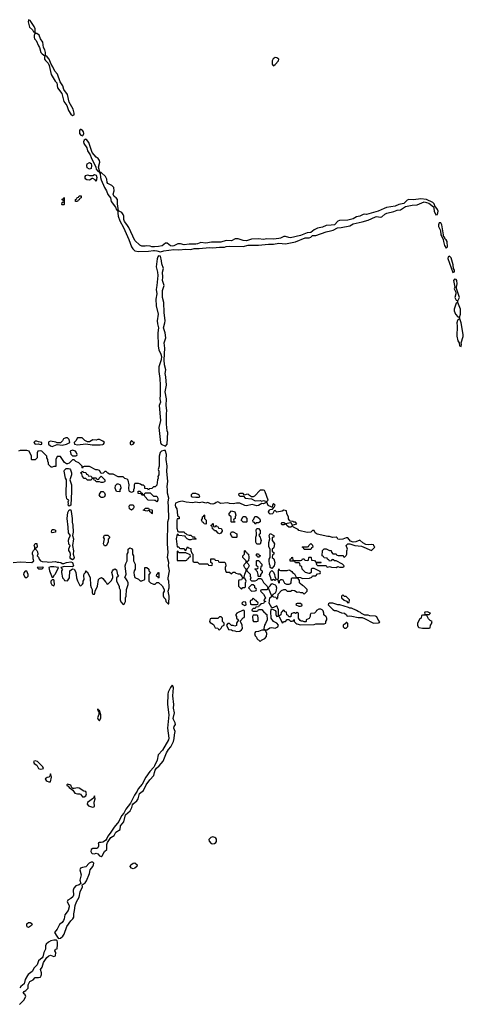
# Model space of a CAD drawing. Header units: inches. Extents: x 2769379 to 2883802, y 684208 to 828654.
# Tile 100 of 256: x 2848406 to 2853654, y 729658 to 741318. Entities that reach past the tile are written whole.
import ezdxf

# ---------------------------------------------------------------- set-up
doc = ezdxf.new("R2010")
doc.units = ezdxf.units.IN
doc.header["$MEASUREMENT"] = 0
for name, color, linetype in [('C8742', 7, 'Continuous'), ('C8743', 7, 'Continuous'), ('C8744', 7, 'Continuous'), ('C8753', 7, 'Continuous'), ('C8754', 7, 'Continuous')]:
    doc.layers.add(name, color=color, linetype=linetype)

msp = doc.modelspace()

# ---------------------------------------------------------------- linework, layer by layer
at = {"layer": 'C8742', "color": 2, "elevation": 2}
for points in [[(2848402, 729658), (2848453, 729707), (2848480, 729750), (2848470, 729769), (2848449, 729790), (2848457, 729810), (2848479, 729821), (2848506, 729850), (2848507, 729890), (2848527, 729930), (2848564, 729950), (2848590, 729975), (2848630, 729974), (2848650, 729979), (2848656, 729984), (2848660, 730000)], [(2848499, 730000), (2848469, 729951), (2848460, 729900), (2848419, 729870), (2848406, 729854)]]:
    msp.add_lwpolyline(points, dxfattribs=at)
at = {"layer": 'C8743', "color": 2, "elevation": 2}
for points in [[(2849113, 740000), (2849114, 739970), (2849129, 739949), (2849150, 739943), (2849158, 739950), (2849164, 739970), (2849160, 739990), (2849154, 740000)], [(2850000, 738630), (2849970, 738630), (2849950, 738638), (2849910, 738642), (2849890, 738635), (2849850, 738636), (2849828, 738648), (2849770, 738703), (2849696, 738856), (2849674, 738894), (2849644, 738930), (2849637, 738950), (2849637, 738990), (2849632, 739012), (2849615, 739035), (2849573, 739053), (2849563, 739137), (2849564, 739190), (2849549, 739209), (2849525, 739225), (2849513, 739250), (2849523, 739290), (2849518, 739330), (2849495, 739355), (2849450, 739380), (2849442, 739390), (2849436, 739430), (2849422, 739462), (2849370, 739509), (2849353, 739513), (2849350, 739526), (2849344, 739516), (2849357, 739497), (2849362, 739450), (2849370, 739422), (2849411, 739330), (2849433, 739293), (2849449, 739249), (2849480, 739210), (2849490, 739167), (2849539, 739099), (2849550, 739067), (2849565, 739065), (2849571, 738990), (2849590, 738937), (2849636, 738856), (2849696, 738716), (2849727, 738630), (2849744, 738604), (2849770, 738581), (2849810, 738571), (2849930, 738575), (2849990, 738584), (2850000, 738584)], [(2850000, 735786), (2849990, 735786), (2849970, 735766), (2849938, 735762), (2849930, 735746), (2849922, 735762), (2849887, 735767), (2849886, 735790), (2849870, 735806), (2849850, 735806), (2849836, 735816), (2849810, 735826), (2849770, 735826), (2849762, 735810), (2849762, 735770), (2849754, 735750), (2849754, 735730), (2849730, 735718), (2849706, 735730), (2849700, 735740), (2849698, 735770), (2849702, 735810), (2849690, 735866), (2849676, 735876), (2849650, 735886), (2849630, 735906), (2849570, 735906), (2849510, 735938), (2849470, 735938), (2849450, 735948), (2849430, 735968), (2849413, 735967), (2849392, 735948), (2849370, 735946), (2849350, 735978), (2849327, 735987), (2849308, 735988), (2849230, 736026), (2849170, 736026), (2849158, 736022), (2849150, 736006), (2849146, 736010), (2849146, 736030), (2849106, 736070), (2849070, 736086), (2849050, 736106), (2849030, 736106), (2848990, 736066), (2848970, 736058), (2848960, 736060), (2848935, 736075), (2848890, 736146), (2848850, 736146), (2848844, 736136), (2848834, 736110), (2848833, 736027), (2848810, 736026), (2848790, 736018), (2848780, 736020), (2848746, 736050), (2848746, 736070), (2848738, 736090), (2848738, 736110), (2848726, 736130), (2848726, 736150), (2848666, 736210), (2848650, 736213), (2848622, 736210), (2848612, 736190), (2848612, 736128), (2848590, 736106), (2848550, 736106), (2848546, 736110), (2848546, 736150), (2848518, 736210), (2848490, 736217), (2848410, 736215), (2848392, 736210)], [(2850000, 735626), (2849927, 735627), (2849886, 735670), (2849882, 735682), (2849850, 735686), (2849842, 735702), (2849807, 735707), (2849807, 735733), (2849833, 735733), (2849838, 735718), (2849853, 735713), (2849858, 735698), (2849870, 735694), (2849882, 735698), (2849890, 735714), (2849950, 735714), (2849990, 735674), (2850000, 735674)], [(2848329, 734891), (2848410, 734899), (2848550, 734891), (2848575, 734910), (2848567, 734933), (2848566, 734970), (2848558, 734990), (2848558, 735010), (2848570, 735034), (2848586, 735050), (2848586, 735070), (2848578, 735090), (2848590, 735114), (2848610, 735114), (2848612, 735070), (2848598, 735062), (2848594, 735050), (2848610, 735034), (2848617, 735017), (2848622, 734990), (2848614, 734970), (2848630, 734954), (2848638, 734930), (2848652, 734910), (2848670, 734901), (2848730, 734899), (2848750, 734894), (2848830, 734901), (2848850, 734894), (2848870, 734895), (2848892, 734890), (2848910, 734878), (2848930, 734878), (2848958, 734890), (2849010, 734899), (2849031, 734891), (2849042, 734850), (2849030, 734838), (2848938, 734842), (2848894, 734830), (2848911, 734810), (2848902, 734790), (2848902, 734770), (2848912, 734710), (2848934, 734690), (2848938, 734678), (2848970, 734674), (2848995, 734710), (2848998, 734790), (2849030, 734814), (2849050, 734812), (2849070, 734774), (2849078, 734710), (2849090, 734674), (2849118, 734618), (2849130, 734614), (2849150, 734634), (2849155, 734645), (2849158, 734670), (2849168, 734690), (2849163, 734737), (2849170, 734754), (2849186, 734770), (2849188, 734790), (2849193, 734793), (2849198, 734778), (2849210, 734774), (2849238, 734710), (2849243, 734623), (2849250, 734594), (2849262, 734570), (2849262, 734530), (2849270, 734514), (2849290, 734514), (2849296, 734524), (2849298, 734550), (2849328, 734610), (2849338, 734690), (2849350, 734702), (2849372, 734712), (2849390, 734702), (2849420, 734660), (2849434, 734650), (2849438, 734638), (2849450, 734634), (2849490, 734674), (2849506, 734710), (2849506, 734730), (2849495, 734770), (2849502, 734790), (2849510, 734802), (2849530, 734814), (2849550, 734802), (2849565, 734745), (2849574, 734730), (2849553, 734707), (2849552, 734670), (2849582, 734610), (2849582, 734590), (2849593, 734567), (2849594, 734450), (2849604, 734424), (2849630, 734394), (2849642, 734398), (2849658, 734430), (2849658, 734470), (2849667, 734493), (2849668, 734570), (2849689, 734630), (2849689, 734650), (2849677, 734677), (2849660, 734700), (2849648, 734710), (2849667, 734753), (2849655, 734850), (2849660, 734880), (2849678, 734910), (2849678, 734990), (2849688, 735010), (2849688, 735050), (2849710, 735062), (2849730, 735054), (2849740, 735040), (2849742, 734990), (2849752, 734970), (2849752, 734910), (2849772, 734870), (2849774, 734810), (2849762, 734790), (2849758, 734770), (2849760, 734740), (2849770, 734714), (2849812, 734692), (2849830, 734674), (2849850, 734674), (2849886, 734690), (2849886, 734830), (2849910, 734832), (2849932, 734810), (2849934, 734790), (2849954, 734770), (2849934, 734750), (2849934, 734670), (2849954, 734650), (2849990, 734632), (2850000, 734633)], [(2850000, 732484), (2849992, 732468), (2849945, 732415), (2849897, 732350), (2849854, 732266), (2849806, 732210), (2849796, 732184), (2849766, 732134), (2849718, 732042), (2849663, 731970), (2849638, 731922), (2849610, 731890), (2849577, 731823), (2849523, 731757), (2849477, 731683), (2849450, 731650), (2849438, 731622), (2849421, 731599), (2849390, 731579), (2849370, 731574), (2849345, 731575), (2849334, 731570), (2849339, 731559), (2849338, 731530), (2849329, 731511), (2849318, 731502), (2849270, 731503), (2849250, 731490), (2849248, 731468), (2849254, 731454), (2849265, 731445), (2849290, 731442), (2849310, 731448), (2849330, 731439), (2849350, 731418), (2849370, 731409), (2849382, 731418), (2849410, 731468), (2849435, 731490), (2849438, 731550), (2849445, 731575), (2849460, 731600), (2849485, 731635), (2849522, 731658), (2849545, 731695), (2849593, 731727), (2849598, 731770), (2849639, 731821), (2849658, 731902), (2849711, 731949), (2849731, 731988), (2849740, 732020), (2849748, 732032), (2849792, 732068), (2849808, 732090), (2849824, 732156), (2849872, 732190), (2849903, 732257), (2849944, 732316), (2849991, 732369), (2850000, 732403)], [(2848660, 730000), (2848663, 730010), (2848663, 730030), (2848653, 730070), (2848670, 730098), (2848686, 730154), (2848728, 730212), (2848750, 730232), (2848770, 730239), (2848810, 730226), (2848829, 730231), (2848835, 730270), (2848822, 730290), (2848829, 730310), (2848850, 730314), (2848855, 730365), (2848855, 730395), (2848850, 730410), (2848838, 730418), (2848810, 730419), (2848775, 730410), (2848745, 730395), (2848721, 730370), (2848713, 730350), (2848710, 730310), (2848690, 730270), (2848679, 730221), (2848672, 730208), (2848628, 730172), (2848613, 730127), (2848576, 730090), (2848553, 730047), (2848505, 730010), (2848499, 730000)]]:
    msp.add_lwpolyline(points, dxfattribs=at)
at = {"layer": 'C8743', "color": 2}
for points, elevation in [([(2849190, 739902), (2849181, 739899), (2849168, 739892), (2849161, 739870), (2849163, 739850), (2849199, 739799), (2849210, 739767), (2849239, 739719), (2849250, 739685), (2849307, 739570), (2849309, 739549), (2849330, 739523), (2849339, 739521), (2849349, 739530), (2849337, 739570), (2849354, 739630), (2849352, 739650), (2849333, 739673), (2849309, 739689), (2849264, 739744), (2849225, 739865), (2849198, 739898)], 2), ([(2849230, 739546), (2849204, 739564), (2849199, 739590), (2849204, 739610), (2849230, 739628), (2849250, 739614), (2849257, 739590), (2849250, 739555)], -2), ([(2849310, 739406), (2849300, 739420), (2849270, 739438), (2849262, 739438), (2849230, 739418), (2849200, 739420), (2849188, 739428), (2849180, 739440), (2849180, 739460), (2849190, 739474), (2849210, 739482), (2849230, 739474), (2849252, 739472), (2849270, 739471), (2849290, 739483), (2849310, 739478), (2849317, 739450)], -2), ([(2849090, 739166), (2849067, 739167), (2849066, 739190), (2849082, 739198), (2849087, 739213), (2849102, 739218), (2849110, 739234), (2849133, 739233), (2849134, 739210), (2849118, 739202), (2849110, 739186), (2849098, 739182)], -2), ([(2848910, 739126), (2848906, 739130), (2848907, 739153), (2848922, 739158), (2848926, 739170), (2848922, 739182), (2848906, 739190), (2848922, 739198), (2848930, 739214), (2848934, 739210), (2848934, 739130), (2848930, 739126)], -2), ([(2848610, 736328), (2848590, 736328), (2848572, 736310), (2848590, 736292), (2848630, 736294), (2848650, 736287), (2848666, 736290), (2848666, 736310), (2848630, 736318)], 2), ([(2848970, 736366), (2848950, 736366), (2848925, 736355), (2848911, 736329), (2848887, 736307), (2848850, 736306), (2848835, 736315), (2848770, 736328), (2848750, 736318), (2848745, 736310), (2848745, 736290), (2848770, 736271), (2848790, 736265), (2848850, 736287), (2848910, 736279), (2848958, 736290), (2848998, 736310), (2848990, 736346)], 2), ([(2849147, 736367), (2849090, 736366), (2849071, 736329), (2849052, 736310), (2849054, 736290), (2849090, 736283), (2849190, 736294), (2849264, 736284), (2849358, 736282), (2849390, 736287), (2849398, 736290), (2849408, 736310), (2849390, 736328), (2849350, 736346), (2849330, 736346), (2849310, 736338), (2849270, 736342), (2849230, 736318), (2849210, 736318), (2849176, 736336)], 2), ([(2849730, 736335), (2849711, 736310), (2849711, 736290), (2849730, 736282), (2849749, 736290), (2849766, 736310), (2849750, 736315)], 2), ([(2849030, 736219), (2849002, 736210), (2849010, 736174), (2849030, 736154), (2849070, 736154), (2849082, 736158), (2849086, 736170), (2849076, 736196), (2849066, 736210)], 2), ([(2848990, 735558), (2848978, 735570), (2848982, 735590), (2848978, 735610), (2848986, 735630), (2848970, 735635), (2848965, 735645), (2848955, 735690), (2848958, 735870), (2848949, 735889), (2848933, 735970), (2848935, 735985), (2848955, 736005), (2848985, 736005), (2848999, 735999), (2849007, 735987), (2849018, 735950), (2849018, 735930), (2848998, 735870), (2849018, 735810), (2849019, 735730), (2849010, 735568)], 2), ([(2849270, 735894), (2849310, 735894), (2849318, 735878), (2849330, 735874), (2849342, 735878), (2849346, 735890), (2849370, 735914), (2849414, 735870), (2849414, 735850), (2849410, 735846), (2849390, 735838), (2849370, 735838), (2849350, 735846), (2849310, 735846), (2849302, 735862), (2849287, 735867), (2849282, 735882), (2849270, 735886), (2849258, 735882), (2849250, 735866), (2849210, 735866), (2849190, 735886), (2849170, 735886), (2849148, 735908), (2849142, 735942), (2849126, 735950), (2849142, 735958), (2849150, 735974), (2849158, 735958), (2849190, 735954), (2849198, 735938), (2849213, 735933), (2849218, 735918), (2849250, 735914), (2849258, 735898)], 2), ([(2849370, 735658), (2849358, 735670), (2849346, 735690), (2849370, 735732), (2849392, 735732), (2849410, 735714), (2849418, 735690), (2849410, 735666), (2849390, 735658)], 2), ([(2849590, 735728), (2849550, 735729), (2849535, 735770), (2849538, 735802), (2849560, 735820), (2849570, 735822), (2849590, 735814), (2849597, 735797), (2849602, 735770), (2849592, 735750)], 2), ([(2849030, 734922), (2849010, 734935), (2849005, 734945), (2849009, 734990), (2849004, 735010), (2848989, 735031), (2848989, 735051), (2849002, 735090), (2848989, 735109), (2848984, 735156), (2848990, 735182), (2849008, 735210), (2848990, 735228), (2848983, 735243), (2848981, 735310), (2848966, 735410), (2848976, 735484), (2848990, 735514), (2849010, 735514), (2849015, 735495), (2849027, 735410), (2849027, 735367), (2849034, 735334), (2849039, 735250), (2849031, 735210), (2849041, 735170), (2849031, 735090), (2849044, 735030), (2849038, 734990), (2849051, 734950), (2849045, 734935)], 2), ([(2849730, 735508), (2849705, 735525), (2849703, 735557), (2849710, 735572), (2849750, 735572), (2849757, 735557), (2849757, 735543), (2849750, 735526)], 2), ([(2849970, 735466), (2849962, 735482), (2849946, 735490), (2849942, 735502), (2849930, 735506), (2849910, 735498), (2849866, 735510), (2849882, 735518), (2849890, 735534), (2849930, 735534), (2849938, 735518), (2849970, 735514), (2849974, 735510), (2849974, 735470)], 2), ([(2848790, 735242), (2848784, 735250), (2848785, 735275), (2848790, 735282), (2848810, 735282), (2848830, 735272), (2848830, 735248)], 2), ([(2849410, 735088), (2849398, 735110), (2849408, 735170), (2849398, 735190), (2849410, 735214), (2849450, 735214), (2849474, 735190), (2849453, 735167), (2849451, 735130), (2849430, 735088)], 2), ([(2848670, 734835), (2848614, 734830), (2848630, 734814), (2848670, 734814), (2848686, 734830)], 2), ([(2848810, 734839), (2848770, 734837), (2848752, 734830), (2848758, 734790), (2848790, 734714), (2848802, 734718), (2848816, 734744), (2848830, 734754), (2848866, 734830)], 2), ([(2848490, 734786), (2848470, 734786), (2848453, 734767), (2848452, 734750), (2848470, 734714), (2848490, 734714), (2848506, 734730), (2848506, 734750)], 2), ([(2848810, 734686), (2848790, 734686), (2848774, 734670), (2848774, 734650), (2848786, 734626), (2848810, 734614), (2848818, 734630), (2848815, 734675)], 2), ([(2849330, 733155), (2849326, 733150), (2849330, 733134), (2849338, 733138), (2849334, 733130), (2849344, 733124), (2849344, 733110), (2849342, 733090), (2849327, 733050), (2849336, 733030), (2849350, 733016), (2849364, 733050), (2849365, 733085), (2849350, 733138), (2849340, 733140), (2849338, 733150)], 2), ([(2848590, 732543), (2848570, 732533), (2848579, 732510), (2848608, 732490), (2848630, 732451), (2848650, 732441), (2848670, 732447), (2848686, 732450), (2848679, 732470), (2848615, 732535)], 2), ([(2848770, 732386), (2848761, 732359), (2848751, 732349), (2848730, 732345), (2848707, 732330), (2848718, 732310), (2848730, 732301), (2848750, 732291), (2848770, 732294), (2848782, 732350)], 2), ([(2848973, 732267), (2848962, 732258), (2848965, 732250), (2848980, 732240), (2848990, 732224), (2849035, 732195), (2849060, 732160), (2849090, 732150), (2849112, 732152), (2849127, 732147), (2849150, 732117), (2849170, 732117), (2849190, 732126), (2849197, 732150), (2849190, 732178), (2849164, 732184), (2849110, 732218), (2849090, 732220), (2849050, 732212), (2849035, 732215), (2849023, 732223), (2849010, 732255)], 2), ([(2849290, 732128), (2849279, 732101), (2849210, 732050), (2849204, 732030), (2849219, 732010), (2849269, 731991), (2849285, 731995), (2849290, 732002), (2849289, 732051), (2849298, 732090)], 2), ([(2849270, 731342), (2849250, 731341), (2849229, 731331), (2849190, 731287), (2849150, 731279), (2849127, 731270), (2849119, 731250), (2849132, 731190), (2849119, 731130), (2849131, 731089), (2849110, 731075), (2849070, 731061), (2849046, 731034), (2849039, 731010), (2849041, 730950), (2849033, 730930), (2849011, 730910), (2848976, 730890), (2848967, 730873), (2848990, 730830), (2848993, 730813), (2848980, 730770), (2848941, 730719), (2848932, 730670), (2848923, 730650), (2848910, 730629), (2848878, 730602), (2848850, 730550), (2848818, 730510), (2848844, 730464), (2848863, 730443), (2848870, 730439), (2848890, 730443), (2848915, 730465), (2848931, 730489), (2848962, 730578), (2849010, 730646), (2849036, 730670), (2849045, 730690), (2849046, 730730), (2849056, 730770), (2849063, 730830), (2849079, 730870), (2849110, 730926), (2849121, 730990), (2849150, 731050), (2849145, 731075), (2849182, 731098), (2849198, 731122), (2849231, 731209), (2849239, 731250), (2849270, 731290), (2849279, 731310), (2849282, 731330)], 2), ([(2849750, 731264), (2849730, 731269), (2849714, 731290), (2849722, 731310), (2849749, 731330), (2849770, 731334), (2849795, 731310), (2849791, 731290), (2849770, 731269)], -2), ([(2848510, 730566), (2848496, 730576), (2848490, 730590), (2848489, 730610), (2848510, 730626), (2848530, 730629), (2848550, 730614), (2848553, 730607), (2848545, 730590)], -2)]:
    msp.add_lwpolyline(points, close=True, dxfattribs=dict(at, elevation=elevation))
at = {"layer": 'C8744', "color": 2, "elevation": 2}
for points in [[(2848510, 741318), (2848508, 741292), (2848522, 741230), (2848556, 741196), (2848570, 741174), (2848590, 741174), (2848589, 741210), (2848577, 741237), (2848530, 741309)], [(2848590, 741166), (2848578, 741130), (2848576, 741110), (2848583, 741090), (2848601, 741070), (2848627, 741007), (2848641, 740990), (2848658, 740930), (2848670, 740914), (2848705, 740890), (2848698, 740870), (2848700, 740850), (2848710, 740834), (2848742, 740802), (2848756, 740776), (2848777, 740670), (2848825, 740590), (2848847, 740570), (2848853, 740510), (2848903, 740443), (2848929, 740349), (2848962, 740302), (2848982, 740242), (2849010, 740199), (2849030, 740183), (2849049, 740191), (2849051, 740211), (2849037, 740257), (2848990, 740342), (2848971, 740431), (2848930, 740490), (2848915, 740535), (2848883, 740583), (2848853, 740673), (2848822, 740710), (2848800, 740760), (2848777, 740790), (2848755, 740850), (2848730, 740879), (2848713, 740893), (2848712, 740930), (2848702, 740962), (2848687, 740990), (2848678, 741050), (2848653, 741090), (2848635, 741135), (2848610, 741153), (2848595, 741155)]]:
    msp.add_lwpolyline(points, close=True, dxfattribs=at)
msp.add_lwpolyline([(2849154, 740000), (2849150, 740007), (2849130, 740018), (2849123, 740017), (2849113, 740007), (2849113, 740000)], dxfattribs=at)
at = {"layer": 'C8753', "color": 2, "elevation": 2}
for points in [[(2850000, 738584), (2850030, 738582), (2850070, 738570), (2850110, 738581), (2850170, 738588), (2850230, 738598), (2850290, 738592), (2850370, 738600), (2850430, 738598), (2850471, 738609), (2850531, 738609), (2850650, 738621), (2850690, 738617), (2850770, 738625), (2850830, 738624), (2850849, 738631), (2850890, 738636), (2851050, 738634), (2851110, 738646), (2851230, 738646), (2851350, 738660), (2851410, 738659), (2851470, 738673), (2851550, 738664), (2851670, 738688), (2851785, 738735), (2851830, 738735), (2851850, 738744), (2851870, 738763), (2851910, 738762), (2852030, 738806), (2852084, 738816), (2852114, 738826), (2852165, 738855), (2852210, 738858), (2852310, 738877), (2852350, 738902), (2852456, 738924), (2852530, 738944), (2852617, 738983), (2852630, 738986), (2852670, 738979), (2852690, 738983), (2852725, 739015), (2852750, 739026), (2852834, 739046), (2852870, 739063), (2852913, 739067), (2852970, 739104), (2853050, 739120), (2853110, 739126), (2853190, 739160), (2853246, 739146), (2853301, 739101), (2853307, 739087), (2853308, 739050), (2853330, 739008), (2853350, 739011), (2853355, 739050), (2853350, 739070), (2853330, 739099), (2853322, 739102), (2853310, 739138), (2853293, 739153), (2853219, 739190), (2853150, 739196), (2853066, 739186), (2853010, 739189), (2852990, 739181), (2852950, 739143), (2852890, 739130), (2852850, 739109), (2852746, 739094), (2852716, 739084), (2852645, 739050), (2852510, 739013), (2852490, 739015), (2852470, 739010), (2852430, 738992), (2852390, 738982), (2852350, 738961), (2852290, 738943), (2852190, 738941), (2852168, 738932), (2852131, 738889), (2852090, 738883), (2852030, 738881), (2851990, 738860), (2851929, 738851), (2851889, 738831), (2851850, 738796), (2851806, 738794), (2851730, 738763), (2851610, 738736), (2851590, 738738), (2851550, 738752), (2851530, 738752), (2851490, 738730), (2851470, 738725), (2851410, 738720), (2851330, 738723), (2851290, 738715), (2851230, 738722), (2851150, 738718), (2851090, 738701), (2851050, 738704), (2850990, 738721), (2850957, 738723), (2850910, 738700), (2850850, 738704), (2850785, 738685), (2850677, 738683), (2850610, 738672), (2850550, 738680), (2850510, 738662), (2850490, 738660), (2850410, 738660), (2850350, 738653), (2850310, 738665), (2850275, 738665), (2850230, 738641), (2850210, 738636), (2850190, 738641), (2850150, 738670), (2850130, 738670), (2850090, 738642), (2850050, 738631), (2850000, 738630)], [(2850000, 734633), (2850010, 734634), (2850030, 734654), (2850050, 734654), (2850090, 734612), (2850114, 734570), (2850114, 734550), (2850102, 734530), (2850104, 734496), (2850110, 734474), (2850130, 734454), (2850134, 734430), (2850162, 734402), (2850170, 734402), (2850176, 734490), (2850162, 734550), (2850174, 734590), (2850174, 734606), (2850171, 734670), (2850163, 734690), (2850162, 734710), (2850178, 734790), (2850166, 734850), (2850172, 734892), (2850156, 734950), (2850161, 735010), (2850153, 735110), (2850159, 735370), (2850170, 735410), (2850171, 735450), (2850165, 735510), (2850168, 735550), (2850161, 735610), (2850170, 735650), (2850153, 735710), (2850155, 735750), (2850150, 735790), (2850158, 735850), (2850147, 735970), (2850150, 736030), (2850140, 736110), (2850142, 736170), (2850132, 736210), (2850130, 736215), (2850110, 736218), (2850083, 736210), (2850068, 736192), (2850055, 736150), (2850056, 736030), (2850045, 735990), (2850051, 735970), (2850051, 735930), (2850042, 735910), (2850045, 735890), (2850038, 735870), (2850030, 735806), (2850010, 735786), (2850000, 735786)], [(2850000, 735674), (2850030, 735674), (2850042, 735650), (2850042, 735630), (2850030, 735608), (2850010, 735626), (2850000, 735626)], [(2850000, 732403), (2850008, 732432), (2850024, 732456), (2850057, 732483), (2850102, 732538), (2850142, 732638), (2850166, 732674), (2850194, 732706), (2850225, 732770), (2850234, 732806), (2850236, 732850), (2850245, 732890), (2850230, 732930), (2850233, 732950), (2850248, 732970), (2850244, 732990), (2850224, 733030), (2850223, 733043), (2850238, 733110), (2850226, 733166), (2850230, 733210), (2850219, 733310), (2850227, 733407), (2850219, 733430), (2850210, 733437), (2850190, 733409), (2850164, 733356), (2850157, 733330), (2850155, 733210), (2850172, 733088), (2850156, 732930), (2850170, 732810), (2850165, 732790), (2850094, 732666), (2850046, 732614), (2850031, 732549), (2850000, 732484)]]:
    msp.add_lwpolyline(points, dxfattribs=at)
for points in [[(2853370, 738914), (2853359, 738890), (2853362, 738870), (2853383, 738823), (2853387, 738770), (2853402, 738750), (2853417, 738717), (2853418, 738690), (2853430, 738645), (2853450, 738614), (2853466, 738630), (2853462, 738690), (2853453, 738710), (2853440, 738720), (2853430, 738742), (2853425, 738745), (2853402, 738890), (2853390, 738912)], [(2850050, 738523), (2850039, 738510), (2850033, 738487), (2850019, 738390), (2850035, 738330), (2850039, 738290), (2850030, 738170), (2850021, 738121), (2850028, 738070), (2850016, 738010), (2850022, 737930), (2850045, 737830), (2850032, 737750), (2850036, 737716), (2850050, 737670), (2850039, 737610), (2850045, 737450), (2850053, 737410), (2850076, 737356), (2850082, 737330), (2850080, 737290), (2850054, 737206), (2850054, 737150), (2850065, 737070), (2850068, 736990), (2850068, 736870), (2850064, 736830), (2850072, 736790), (2850057, 736750), (2850070, 736570), (2850053, 736487), (2850070, 736310), (2850081, 736290), (2850130, 736268), (2850149, 736291), (2850159, 736430), (2850151, 736450), (2850141, 736530), (2850142, 736650), (2850147, 736690), (2850137, 736750), (2850143, 736830), (2850128, 736910), (2850141, 736990), (2850134, 737090), (2850126, 737130), (2850134, 737170), (2850119, 737230), (2850117, 737290), (2850124, 737430), (2850117, 737490), (2850133, 737550), (2850126, 737610), (2850107, 737670), (2850124, 737730), (2850126, 737750), (2850115, 737850), (2850110, 737970), (2850096, 738030), (2850094, 738066), (2850097, 738110), (2850117, 738170), (2850095, 738230), (2850100, 738270), (2850097, 738330), (2850108, 738370), (2850088, 738428), (2850084, 738464), (2850070, 738518)], [(2853490, 738518), (2853476, 738510), (2853473, 738490), (2853530, 738324), (2853549, 738331), (2853549, 738350), (2853540, 738370), (2853536, 738416), (2853510, 738497)], [(2853550, 738244), (2853538, 738230), (2853552, 738150), (2853548, 738130), (2853565, 738090), (2853565, 738070), (2853555, 738030), (2853570, 737997), (2853585, 737990), (2853585, 737970), (2853570, 737961), (2853545, 737890), (2853547, 737870), (2853563, 737830), (2853590, 737799), (2853610, 737791), (2853622, 737830), (2853620, 737890), (2853591, 737970), (2853591, 737990), (2853610, 738030), (2853575, 738135), (2853573, 738150), (2853581, 738190), (2853576, 738230), (2853570, 738243)], [(2853610, 737786), (2853606, 737770), (2853590, 737762), (2853585, 737755), (2853577, 737730), (2853581, 737690), (2853577, 737570), (2853590, 737516), (2853605, 737490), (2853610, 737454), (2853630, 737447), (2853633, 737470), (2853628, 737490), (2853653, 737567), (2853654, 737590), (2853628, 737730)], [(2851290, 735746), (2851250, 735746), (2851184, 735676), (2851167, 735667), (2851147, 735667), (2851123, 735683), (2851110, 735698), (2851084, 735696), (2851066, 735686), (2851050, 735706), (2851010, 735706), (2850998, 735702), (2850994, 735690), (2851010, 735674), (2851054, 735674), (2851073, 735653), (2851150, 735645), (2851190, 735622), (2851250, 735626), (2851270, 735618), (2851290, 735625), (2851330, 735614), (2851346, 735630), (2851310, 735726), (2851302, 735742)], [(2850330, 735617), (2850290, 735609), (2850250, 735594), (2850246, 735570), (2850250, 735551), (2850265, 735525), (2850274, 735450), (2850278, 735438), (2850294, 735430), (2850293, 735407), (2850270, 735406), (2850266, 735390), (2850265, 735295), (2850278, 735258), (2850290, 735254), (2850350, 735254), (2850358, 735238), (2850373, 735233), (2850382, 735222), (2850410, 735214), (2850430, 735214), (2850450, 735194), (2850473, 735193), (2850478, 735178), (2850494, 735170), (2850490, 735166), (2850450, 735166), (2850430, 735158), (2850410, 735158), (2850386, 735170), (2850366, 735190), (2850362, 735202), (2850288, 735208), (2850282, 735222), (2850270, 735226), (2850256, 735170), (2850270, 735074), (2850290, 735074), (2850298, 735058), (2850310, 735054), (2850350, 735054), (2850358, 735038), (2850370, 735034), (2850390, 735074), (2850404, 735064), (2850430, 735054), (2850432, 735032), (2850442, 735002), (2850454, 734990), (2850454, 734910), (2850458, 734898), (2850470, 734894), (2850510, 734894), (2850530, 734874), (2850630, 734874), (2850638, 734858), (2850670, 734854), (2850682, 734858), (2850686, 734870), (2850682, 734882), (2850666, 734890), (2850667, 734933), (2850710, 734934), (2850718, 734918), (2850753, 734913), (2850758, 734898), (2850770, 734894), (2850833, 734893), (2850840, 734880), (2850845, 734850), (2850838, 734830), (2850838, 734810), (2850844, 734784), (2850850, 734774), (2850890, 734774), (2850910, 734754), (2850930, 734774), (2850950, 734774), (2850964, 734764), (2850990, 734754), (2851010, 734754), (2851034, 734730), (2851038, 734718), (2851050, 734714), (2851062, 734718), (2851068, 734752), (2851086, 734790), (2851086, 734810), (2851070, 734826), (2851058, 734850), (2851066, 734870), (2851086, 734890), (2851086, 734910), (2851046, 734950), (2851046, 734970), (2851066, 734990), (2851066, 735030), (2851073, 735033), (2851078, 735018), (2851090, 735014), (2851098, 734998), (2851112, 734990), (2851118, 734950), (2851114, 734910), (2851098, 734902), (2851094, 734890), (2851110, 734874), (2851122, 734850), (2851110, 734826), (2851094, 734810), (2851094, 734790), (2851132, 734752), (2851132, 734730), (2851142, 734710), (2851134, 734690), (2851150, 734674), (2851190, 734674), (2851210, 734682), (2851230, 734702), (2851260, 734700), (2851272, 734692), (2851290, 734654), (2851320, 734620), (2851334, 734610), (2851338, 734598), (2851350, 734594), (2851370, 734612), (2851390, 734642), (2851430, 734625), (2851437, 734617), (2851443, 734590), (2851437, 734543), (2851430, 734526), (2851402, 734510), (2851394, 734490), (2851410, 734482), (2851438, 734478), (2851450, 734454), (2851458, 734470), (2851465, 734515), (2851503, 734557), (2851529, 734571), (2851550, 734572), (2851572, 734552), (2851610, 734551), (2851630, 734561), (2851657, 734557), (2851690, 734538), (2851710, 734542), (2851730, 734534), (2851750, 734534), (2851770, 734514), (2851806, 734550), (2851806, 734570), (2851768, 734608), (2851750, 734618), (2851723, 734643), (2851718, 734650), (2851716, 734676), (2851702, 734702), (2851690, 734706), (2851630, 734706), (2851618, 734702), (2851612, 734650), (2851604, 734636), (2851592, 734628), (2851568, 734628), (2851542, 734642), (2851522, 734682), (2851510, 734686), (2851490, 734686), (2851474, 734670), (2851474, 734650), (2851470, 734646), (2851468, 734670), (2851458, 734690), (2851468, 734710), (2851466, 734790), (2851470, 734814), (2851478, 734798), (2851490, 734794), (2851570, 734794), (2851590, 734802), (2851600, 734800), (2851624, 734784), (2851634, 734770), (2851657, 734757), (2851678, 734718), (2851727, 734713), (2851750, 734702), (2851836, 734704), (2851862, 734718), (2851870, 734734), (2851910, 734734), (2851930, 734754), (2851962, 734758), (2851966, 734770), (2851962, 734782), (2851890, 734818), (2851862, 734818), (2851854, 734810), (2851854, 734770), (2851840, 734760), (2851830, 734758), (2851786, 734770), (2851746, 734810), (2851742, 734842), (2851726, 734850), (2851722, 734882), (2851707, 734887), (2851668, 734888), (2851662, 734902), (2851650, 734906), (2851607, 734907), (2851606, 734930), (2851622, 734938), (2851627, 734953), (2851634, 734950), (2851638, 734918), (2851650, 734914), (2851730, 734914), (2851742, 734918), (2851750, 734934), (2851773, 734933), (2851778, 734918), (2851810, 734914), (2851822, 734918), (2851826, 734950), (2851830, 734954), (2851850, 734954), (2851854, 734950), (2851858, 734918), (2851892, 734912), (2851910, 734894), (2851970, 734894), (2851974, 734890), (2851970, 734886), (2851930, 734886), (2851918, 734882), (2851914, 734870), (2851930, 734854), (2852030, 734854), (2852038, 734838), (2852050, 734834), (2852070, 734842), (2852093, 734833), (2852150, 734832), (2852170, 734842), (2852190, 734834), (2852230, 734834), (2852242, 734838), (2852246, 734850), (2852226, 734870), (2852150, 734908), (2852128, 734908), (2852122, 734922), (2852110, 734926), (2852098, 734922), (2852092, 734908), (2852070, 734906), (2852062, 734922), (2852046, 734930), (2852042, 734942), (2852007, 734947), (2852002, 734962), (2851986, 734970), (2851987, 735033), (2852008, 735052), (2852032, 735052), (2852070, 735032), (2852091, 735031), (2852093, 735013), (2852110, 734994), (2852152, 734992), (2852158, 734978), (2852173, 734973), (2852232, 734972), (2852238, 734958), (2852250, 734954), (2852270, 734974), (2852275, 734990), (2852278, 735030), (2852286, 735050), (2852268, 735090), (2852288, 735112), (2852310, 735112), (2852370, 735091), (2852450, 735082), (2852570, 735034), (2852606, 735070), (2852598, 735078), (2852595, 735090), (2852590, 735098), (2852570, 735102), (2852530, 735099), (2852503, 735103), (2852464, 735124), (2852430, 735155), (2852384, 735136), (2852350, 735132), (2852321, 735141), (2852290, 735182), (2852270, 735182), (2852230, 735165), (2852184, 735164), (2852170, 735168), (2852162, 735182), (2852150, 735189), (2852105, 735185), (2852070, 735199), (2852050, 735199), (2851925, 735225), (2851903, 735243), (2851890, 735268), (2851870, 735268), (2851850, 735249), (2851807, 735247), (2851710, 735269), (2851700, 735280), (2851646, 735310), (2851630, 735326), (2851614, 735310), (2851590, 735309), (2851566, 735330), (2851562, 735342), (2851550, 735346), (2851530, 735338), (2851510, 735338), (2851498, 735350), (2851510, 735362), (2851530, 735362), (2851550, 735351), (2851610, 735362), (2851618, 735358), (2851630, 735334), (2851686, 735350), (2851670, 735366), (2851650, 735366), (2851636, 735376), (2851610, 735378), (2851603, 735383), (2851588, 735408), (2851587, 735427), (2851568, 735470), (2851562, 735502), (2851530, 735508), (2851510, 735498), (2851450, 735486), (2851430, 735506), (2851418, 735502), (2851402, 735470), (2851395, 735465), (2851370, 735464), (2851358, 735470), (2851349, 735490), (2851362, 735510), (2851370, 735518), (2851398, 735522), (2851416, 735544), (2851428, 735570), (2851410, 735588), (2851398, 735570), (2851394, 735546), (2851390, 735546), (2851345, 735565), (2851330, 735606), (2851290, 735584), (2851270, 735589), (2851230, 735564), (2851210, 735561), (2851157, 735577), (2851090, 735563), (2851070, 735564), (2851010, 735594), (2850970, 735593), (2850930, 735586), (2850890, 735590), (2850870, 735596), (2850787, 735587), (2850750, 735608), (2850730, 735602), (2850713, 735587), (2850690, 735581), (2850663, 735583), (2850630, 735599), (2850610, 735594), (2850570, 735604), (2850530, 735597), (2850490, 735604), (2850450, 735597), (2850375, 735605)], [(2850490, 735706), (2850450, 735706), (2850434, 735690), (2850434, 735670), (2850446, 735666), (2850490, 735662), (2850530, 735665), (2850538, 735670), (2850530, 735686), (2850516, 735696)], [(2850910, 735366), (2850906, 735370), (2850906, 735430), (2850886, 735450), (2850886, 735470), (2850910, 735502), (2850950, 735492), (2850957, 735477), (2850962, 735450), (2850954, 735430), (2850954, 735410), (2850938, 735402), (2850934, 735390), (2850938, 735378), (2850952, 735370), (2850950, 735366)], [(2850610, 735346), (2850587, 735347), (2850582, 735362), (2850567, 735367), (2850558, 735390), (2850567, 735413), (2850568, 735432), (2850582, 735438), (2850590, 735454), (2850594, 735450), (2850594, 735410), (2850612, 735390), (2850614, 735350)], [(2851050, 735366), (2851026, 735390), (2851050, 735434), (2851073, 735433), (2851092, 735412), (2851094, 735370), (2851090, 735366)], [(2851190, 735346), (2851182, 735362), (2851167, 735367), (2851166, 735390), (2851176, 735404), (2851187, 735433), (2851210, 735434), (2851242, 735410), (2851252, 735392), (2851252, 735370), (2851230, 735358), (2851202, 735358)], [(2850710, 735314), (2850722, 735318), (2850730, 735334), (2850738, 735318), (2850753, 735313), (2850758, 735298), (2850790, 735294), (2850794, 735290), (2850802, 735270), (2850800, 735260), (2850784, 735236), (2850770, 735229), (2850756, 735236), (2850730, 735266), (2850710, 735266), (2850702, 735282), (2850687, 735287), (2850682, 735322), (2850666, 735330), (2850682, 735338), (2850690, 735354), (2850694, 735350), (2850698, 735318)], [(2851210, 735106), (2851198, 735130), (2851198, 735190), (2851207, 735213), (2851208, 735230), (2851202, 735278), (2851210, 735294), (2851233, 735293), (2851252, 735270), (2851252, 735230), (2851238, 735222), (2851234, 735210), (2851252, 735190), (2851253, 735173), (2851262, 735150), (2851250, 735106)], [(2850970, 735188), (2850928, 735188), (2850906, 735210), (2850898, 735230), (2850910, 735254), (2850930, 735254), (2850974, 735230), (2850974, 735190)], [(2851390, 734818), (2851369, 734829), (2851369, 734850), (2851361, 734870), (2851357, 734910), (2851359, 734930), (2851369, 734950), (2851368, 735048), (2851354, 735074), (2851353, 735127), (2851364, 735170), (2851359, 735210), (2851370, 735234), (2851412, 735210), (2851412, 735190), (2851394, 735186), (2851392, 735150), (2851410, 735132), (2851419, 735110), (2851414, 735066), (2851410, 735058), (2851394, 735050), (2851394, 735030), (2851398, 735018), (2851412, 735010), (2851412, 734990), (2851398, 734982), (2851392, 734950), (2851414, 734934), (2851426, 734890), (2851418, 734850)], [(2851770, 735046), (2851762, 735062), (2851746, 735070), (2851750, 735074), (2851810, 735074), (2851822, 735078), (2851826, 735090), (2851850, 735114), (2851870, 735094), (2851874, 735070), (2851858, 735062), (2851850, 735046)], [(2850270, 735026), (2850270, 734914), (2850370, 734914), (2850382, 734918), (2850390, 734934), (2850402, 734938), (2850410, 734954), (2850422, 734958), (2850426, 734970), (2850422, 734982), (2850370, 735006), (2850290, 735006), (2850282, 735022)], [(2851230, 734726), (2851226, 734730), (2851228, 734750), (2851218, 734778), (2851206, 734790), (2851202, 734802), (2851186, 734810), (2851190, 734814), (2851222, 734818), (2851226, 734830), (2851222, 734842), (2851206, 734850), (2851206, 734910), (2851210, 734914), (2851233, 734913), (2851272, 734870), (2851272, 734848), (2851258, 734842), (2851254, 734810), (2851258, 734798), (2851274, 734790), (2851273, 734773), (2851254, 734750), (2851254, 734730), (2851250, 734726)], [(2851230, 734946), (2851222, 734962), (2851206, 734970), (2851206, 734990), (2851210, 734994), (2851233, 734993), (2851238, 734978), (2851252, 734972), (2851250, 734966), (2851238, 734962)], [(2851430, 734678), (2851410, 734688), (2851390, 734678), (2851382, 734690), (2851379, 734710), (2851362, 734750), (2851370, 734774), (2851390, 734794), (2851410, 734774), (2851422, 734750), (2851424, 734724), (2851442, 734690)], [(2850050, 734706), (2850042, 734722), (2850026, 734730), (2850027, 734753), (2850042, 734758), (2850050, 734772), (2850054, 734770), (2850054, 734710)], [(2851070, 734706), (2851038, 734702), (2851030, 734686), (2850998, 734682), (2850994, 734670), (2850994, 734610), (2851030, 734574), (2851047, 734593), (2851070, 734594), (2851078, 734602), (2851078, 734650), (2851086, 734670)], [(2851170, 734626), (2851150, 734626), (2851114, 734590), (2851150, 734552), (2851190, 734554), (2851202, 734558), (2851206, 734570), (2851202, 734582), (2851186, 734590), (2851186, 734610)], [(2851350, 734586), (2851338, 734582), (2851332, 734568), (2851270, 734566), (2851258, 734562), (2851254, 734550), (2851290, 734514), (2851314, 734470), (2851294, 734450), (2851298, 734438), (2851313, 734433), (2851313, 734427), (2851298, 734422), (2851290, 734406), (2851258, 734402), (2851253, 734387), (2851238, 734382), (2851233, 734367), (2851198, 734362), (2851193, 734347), (2851170, 734346), (2851154, 734330), (2851158, 734318), (2851170, 734314), (2851210, 734314), (2851222, 734318), (2851230, 734334), (2851270, 734334), (2851300, 734300), (2851314, 734290), (2851318, 734278), (2851330, 734274), (2851332, 734210), (2851314, 734166), (2851302, 734150), (2851294, 734110), (2851298, 734098), (2851313, 734093), (2851330, 734092), (2851350, 734105), (2851365, 734115), (2851390, 734121), (2851430, 734111), (2851458, 734130), (2851468, 734150), (2851448, 734170), (2851408, 734190), (2851382, 734230), (2851379, 734310), (2851382, 734330), (2851390, 734342), (2851430, 734322), (2851438, 734310), (2851438, 734270), (2851442, 734262), (2851450, 734252), (2851466, 734254), (2851469, 734330), (2851450, 734378), (2851410, 734358), (2851390, 734355), (2851358, 734410), (2851366, 734470), (2851388, 734490)], [(2851170, 734466), (2851150, 734446), (2851138, 734442), (2851134, 734430), (2851138, 734398), (2851150, 734394), (2851210, 734394), (2851222, 734398), (2851226, 734410), (2851222, 734422), (2851207, 734427), (2851202, 734442), (2851190, 734446)], [(2852230, 734506), (2852214, 734490), (2852214, 734470), (2852244, 734444), (2852273, 734433), (2852290, 734414), (2852302, 734418), (2852306, 734450), (2852270, 734486), (2852250, 734486)], [(2851050, 734426), (2851034, 734410), (2851038, 734398), (2851070, 734382), (2851086, 734390), (2851082, 734422)], [(2851970, 734338), (2851944, 734336), (2851918, 734322), (2851914, 734310), (2851894, 734290), (2851850, 734286), (2851842, 734270), (2851842, 734250), (2851832, 734228), (2851794, 734210), (2851794, 734190), (2851790, 734186), (2851770, 734186), (2851755, 734195), (2851736, 734196), (2851723, 734203), (2851706, 734230), (2851706, 734290), (2851690, 734298), (2851670, 734286), (2851656, 734296), (2851644, 734296), (2851618, 734282), (2851613, 734247), (2851590, 734246), (2851582, 734262), (2851566, 734270), (2851562, 734302), (2851547, 734307), (2851530, 734326), (2851518, 734322), (2851513, 734307), (2851498, 734302), (2851494, 734270), (2851478, 734262), (2851474, 734250), (2851510, 734174), (2851522, 734178), (2851528, 734192), (2851550, 734192), (2851570, 734214), (2851590, 734214), (2851610, 734194), (2851630, 734194), (2851642, 734198), (2851650, 734214), (2851654, 734210), (2851654, 734190), (2851674, 734170), (2851684, 734164), (2851730, 734152), (2851890, 734154), (2851910, 734162), (2852010, 734162), (2852026, 734170), (2852026, 734190), (2852038, 734210), (2852038, 734230), (2852030, 734246), (2852006, 734270), (2852006, 734290), (2851996, 734316), (2851986, 734330)], [(2851730, 734406), (2851690, 734406), (2851678, 734402), (2851674, 734390), (2851710, 734374), (2851730, 734374), (2851742, 734378), (2851746, 734390)], [(2852110, 734408), (2852073, 734407), (2852058, 734402), (2852054, 734390), (2852110, 734332), (2852130, 734322), (2852150, 734322), (2852213, 734293), (2852250, 734291), (2852274, 734270), (2852278, 734258), (2852290, 734254), (2852302, 734258), (2852335, 734255), (2852410, 734238), (2852457, 734237), (2852486, 734226), (2852590, 734172), (2852650, 734174), (2852662, 734178), (2852666, 734190), (2852655, 734195), (2852630, 734246), (2852616, 734256), (2852550, 734258), (2852527, 734267), (2852490, 734266), (2852450, 734288), (2852439, 734299), (2852410, 734309), (2852390, 734322), (2852330, 734348), (2852310, 734349), (2852296, 734356), (2852193, 734387), (2852169, 734389)], [(2850790, 734246), (2850770, 734246), (2850750, 734226), (2850673, 734227), (2850658, 734222), (2850652, 734190), (2850660, 734180), (2850697, 734157), (2850718, 734118), (2850750, 734114), (2850758, 734098), (2850770, 734094), (2850790, 734114), (2850803, 734137), (2850826, 734150), (2850826, 734170), (2850806, 734190), (2850806, 734230)], [(2851050, 734326), (2850974, 734290), (2850964, 734276), (2850964, 734264), (2850972, 734250), (2850972, 734230), (2850994, 734210), (2850972, 734170), (2850970, 734146), (2850950, 734138), (2850930, 734146), (2850910, 734146), (2850890, 734166), (2850870, 734166), (2850854, 734150), (2850878, 734098), (2850910, 734094), (2850924, 734084), (2850950, 734082), (2850970, 734072), (2851010, 734078), (2851030, 734092), (2851042, 734110), (2851039, 734150), (2851018, 734190), (2851020, 734200), (2851050, 734234), (2851062, 734238), (2851066, 734250), (2851066, 734310), (2851062, 734322)], [(2851210, 734266), (2851170, 734266), (2851162, 734250), (2851164, 734204), (2851173, 734193), (2851210, 734192), (2851226, 734194), (2851227, 734227), (2851222, 734262)], [(2853210, 734266), (2853170, 734266), (2853158, 734262), (2853154, 734230), (2853138, 734222), (2853114, 734170), (2853114, 734150), (2853122, 734130), (2853130, 734122), (2853170, 734112), (2853250, 734114), (2853262, 734118), (2853266, 734150), (2853276, 734164), (2853286, 734190), (2853263, 734203), (2853243, 734223), (2853222, 734262)], [(2853230, 734306), (2853198, 734302), (2853194, 734290), (2853198, 734278), (2853210, 734274), (2853250, 734274), (2853266, 734290), (2853256, 734296)], [(2852278, 734178), (2852270, 734178), (2852257, 734163), (2852234, 734150), (2852234, 734130), (2852250, 734114), (2852270, 734114), (2852287, 734133), (2852287, 734167)], [(2851270, 734088), (2851230, 734074), (2851194, 734070), (2851182, 734050), (2851190, 734022), (2851206, 734006), (2851212, 733992), (2851250, 733954), (2851268, 733972), (2851306, 733990), (2851327, 734013), (2851328, 734050), (2851318, 734078), (2851307, 734087)], [(2850690, 731640), (2850666, 731634), (2850645, 731610), (2850647, 731590), (2850670, 731564), (2850690, 731558), (2850710, 731562), (2850727, 731573), (2850734, 731586), (2850734, 731614), (2850727, 731627), (2850715, 731635)]]:
    msp.add_lwpolyline(points, close=True, dxfattribs=at)
at = {"layer": 'C8754', "color": 2, "elevation": 2}
msp.add_lwpolyline([(2851430, 740869), (2851404, 740856), (2851391, 740830), (2851391, 740791), (2851399, 740779), (2851410, 740771), (2851430, 740787), (2851469, 740830), (2851473, 740850), (2851450, 740865)], close=True, dxfattribs=at)

doc.saveas('drawing.dxf')
